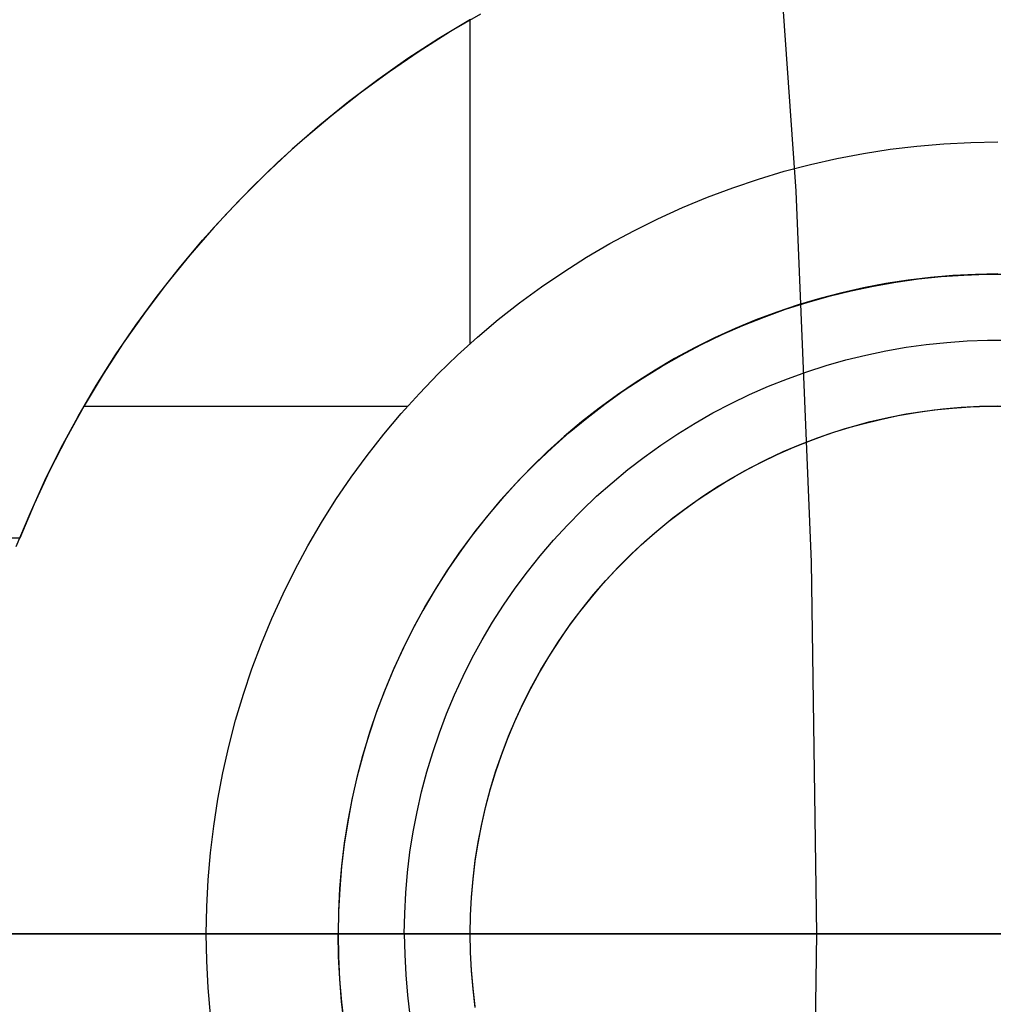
# Model space of a CAD drawing. Header units: millimetres. Extents: x 7986 to 9191, y -11326 to -10283.
# Tile 250 of 256: x 8635.64 to 8639.33, y -10666.08 to -10662.35. Entities that reach past the tile are written whole.
import ezdxf

# ---------------------------------------------------------------- set-up
doc = ezdxf.new("R2010")
doc.units = ezdxf.units.MM
doc.layers.add('BLANCO METALICO', color=7, linetype='Continuous', true_color=0xededed)
doc.layers.add('color', color=7, linetype='Continuous')

msp = doc.modelspace()

# ---------------------------------------------------------------- linework, layer by layer
at = {"color": 7, "true_color": 0xffffff}
for p, q in [((8638.5828, -10662.9963, 75.0231), (8638.485, -10661.5915, 75.0231)), ((8638.5828, -10662.9963, 75.0231), (8638.485, -10661.5915, 75.0231)), ((8638.6415, -10664.4032, 75.0231), (8638.5828, -10662.9963, 75.0231)), ((8638.6415, -10664.4032, 75.0231), (8638.5828, -10662.9963, 75.0231)), ((8638.6611, -10665.8112, 75.0231), (8638.6415, -10664.4032, 75.0231)), ((8638.6611, -10665.8112, 75.0231), (8638.6415, -10664.4032, 75.0231)), ((8635.8051, -10665.8112, 76.4304), (8635.4247, -10665.8112, 76.5516)), ((8635.4975, -10665.8112, 34.0594), (8640.0471, -10665.8112, 34.0594)), ((8636.1812, -10665.8112, 76.2968), (8635.8051, -10665.8112, 76.4304)), ((8636.5528, -10665.8112, 76.1508), (8636.1812, -10665.8112, 76.2968)), ((8636.9193, -10665.8112, 75.9927), (8636.5528, -10665.8112, 76.1508)), ((8637.2804, -10665.8112, 75.8226), (8636.9193, -10665.8112, 75.9927)), ((8637.6358, -10665.8112, 75.6407), (8637.2804, -10665.8112, 75.8226)), ((8637.9849, -10665.8112, 75.4471), (8637.6358, -10665.8112, 75.6407)), ((8638.3275, -10665.8112, 75.2422), (8637.9849, -10665.8112, 75.4471)), ((8638.6631, -10665.8112, 75.0261), (8638.3275, -10665.8112, 75.2422)), ((8638.6415, -10667.2193, 75.0231), (8638.6611, -10665.8112, 75.0231)), ((8638.6415, -10667.2193, 75.0231), (8638.6611, -10665.8112, 75.0231))]:
    msp.add_line(p, q, dxfattribs=at)
at = {"layer": 'BLANCO METALICO'}
for p, q in [((8637.3482, -10662.3468, 159.5815), (8637.2286, -10662.4186, 159.5815)), ((8637.2693, -10662.3935, 162.0815), (8637.3872, -10662.3246, 162.0815)), ((8637.3476, -10663.574, 162.0815), (8637.3476, -10662.3471, 162.0815)), ((8637.2286, -10662.4186, 159.5815), (8637.1115, -10662.4946, 159.5815)), ((8637.1538, -10662.4665, 162.0815), (8637.2693, -10662.3935, 162.0815)), ((8637.1115, -10662.4946, 159.5815), (8636.9972, -10662.5746, 159.5815)), ((8637.0409, -10662.5433, 162.0815), (8637.1538, -10662.4665, 162.0815)), ((8636.9306, -10662.624, 162.0815), (8637.0409, -10662.5433, 162.0815)), ((8636.9972, -10662.5746, 159.5815), (8636.8857, -10662.6586, 159.5815)), ((8636.8232, -10662.7084, 162.0815), (8636.9306, -10662.624, 162.0815)), ((8636.8857, -10662.6586, 159.5815), (8636.7772, -10662.7464, 159.5815)), ((8636.7188, -10662.7964, 162.0815), (8636.8232, -10662.7084, 162.0815)), ((8636.7772, -10662.7464, 159.5815), (8636.6719, -10662.8379, 159.5815)), ((8636.6174, -10662.8879, 162.0815), (8636.7188, -10662.7964, 162.0815)), ((8638.939, -10662.8382, 162.0815), (8639.0407, -10662.826, 162.0815)), ((8639.0407, -10662.826, 162.0815), (8639.1428, -10662.8172, 162.0815)), ((8639.1428, -10662.8172, 162.0815), (8639.2451, -10662.812, 162.0815)), ((8639.2451, -10662.812, 162.0815), (8639.3476, -10662.8102, 162.0815)), ((8636.6719, -10662.8379, 159.5815), (8636.5698, -10662.9331, 159.5815)), ((8638.7371, -10662.873, 162.0815), (8638.8377, -10662.8539, 162.0815)), ((8638.8377, -10662.8539, 162.0815), (8638.939, -10662.8382, 162.0815)), ((8636.5192, -10662.9828, 162.0815), (8636.6174, -10662.8879, 162.0815)), ((8638.538, -10662.9215, 162.0815), (8638.6371, -10662.8956, 162.0815)), ((8638.6371, -10662.8956, 162.0815), (8638.7371, -10662.873, 162.0815)), ((8636.5698, -10662.9331, 159.5815), (8636.471, -10663.0318, 159.5815)), ((8638.4398, -10662.9509, 162.0815), (8638.538, -10662.9215, 162.0815)), ((8638.3427, -10662.9835, 162.0815), (8638.4398, -10662.9509, 162.0815)), ((8636.4243, -10663.081, 162.0815), (8636.5192, -10662.9828, 162.0815)), ((8638.2467, -10663.0195, 162.0815), (8638.3427, -10662.9835, 162.0815)), ((8636.471, -10663.0318, 159.5815), (8636.3758, -10663.1338, 159.5815)), ((8638.1521, -10663.0587, 162.0815), (8638.2467, -10663.0195, 162.0815)), ((8636.3327, -10663.1824, 162.0815), (8636.4243, -10663.081, 162.0815)), ((8638.0588, -10663.1011, 162.0815), (8638.1521, -10663.0587, 162.0815)), ((8637.967, -10663.1467, 162.0815), (8638.0588, -10663.1011, 162.0815)), ((8636.3758, -10663.1338, 159.5815), (8636.2842, -10663.2391, 159.5815)), ((8637.8769, -10663.1954, 162.0815), (8637.967, -10663.1467, 162.0815)), ((8636.2448, -10663.2869, 162.0815), (8636.3327, -10663.1824, 162.0815)), ((8637.7884, -10663.2471, 162.0815), (8637.8769, -10663.1954, 162.0815)), ((8636.2842, -10663.2391, 159.5815), (8636.1964, -10663.3476, 159.5815)), ((8637.7018, -10663.3019, 162.0815), (8637.7884, -10663.2471, 162.0815)), ((8636.1604, -10663.3943, 162.0815), (8636.2448, -10663.2869, 162.0815)), ((8637.6171, -10663.3595, 162.0815), (8637.7018, -10663.3019, 162.0815)), ((8639.1769, -10663.3163, 161.5814), (8639.0919, -10663.3236, 161.5814)), ((8639.1321, -10663.3205, 156.5815), (8639.2182, -10663.3146, 156.5815)), ((8639.2622, -10663.3119, 161.5814), (8639.1769, -10663.3163, 161.5814)), ((8639.2182, -10663.3146, 156.5815), (8639.3044, -10663.3116, 156.5815)), ((8639.3476, -10663.3105, 161.5814), (8639.2622, -10663.3119, 161.5814)), ((8639.3044, -10663.3116, 156.5815), (8639.3907, -10663.3116, 156.5815)), ((8636.1964, -10663.3476, 159.5815), (8636.1123, -10663.459, 159.5815)), ((8638.9227, -10663.3469, 161.5814), (8638.8388, -10663.3628, 161.5814)), ((8638.8758, -10663.3562, 156.5815), (8638.9608, -10663.3413, 156.5815)), ((8639.0071, -10663.3338, 161.5814), (8638.9227, -10663.3469, 161.5814)), ((8638.9608, -10663.3413, 156.5815), (8639.0463, -10663.3295, 156.5815)), ((8639.0919, -10663.3236, 161.5814), (8639.0071, -10663.3338, 161.5814)), ((8639.0463, -10663.3295, 156.5815), (8639.1321, -10663.3205, 156.5815)), ((8637.5344, -10663.42, 162.0815), (8637.6171, -10663.3595, 162.0815)), ((8638.7555, -10663.3816, 161.5814), (8638.6729, -10663.4032, 161.5814)), ((8638.7075, -10663.3946, 156.5815), (8638.7913, -10663.3739, 156.5815)), ((8638.8388, -10663.3628, 161.5814), (8638.7555, -10663.3816, 161.5814)), ((8638.7913, -10663.3739, 156.5815), (8638.8758, -10663.3562, 156.5815)), ((8636.0797, -10663.5045, 162.0815), (8636.1604, -10663.3943, 162.0815)), ((8637.4538, -10663.4833, 162.0815), (8637.5344, -10663.42, 162.0815)), ((8638.5911, -10663.4277, 161.5814), (8638.5101, -10663.4549, 161.5814)), ((8638.5423, -10663.4445, 156.5815), (8638.6245, -10663.4181, 156.5815)), ((8638.6729, -10663.4032, 161.5814), (8638.5911, -10663.4277, 161.5814)), ((8638.6245, -10663.4181, 156.5815), (8638.7075, -10663.3946, 156.5815)), ((8636.1123, -10663.459, 159.5815), (8636.0322, -10663.5733, 159.5815)), ((8638.5101, -10663.4549, 161.5814), (8638.4302, -10663.4848, 161.5814)), ((8638.4611, -10663.4737, 156.5815), (8638.5423, -10663.4445, 156.5815)), ((8637.3754, -10663.5494, 162.0815), (8637.4538, -10663.4833, 162.0815)), ((8638.4302, -10663.4848, 161.5814), (8638.3513, -10663.5175, 161.5814)), ((8638.3809, -10663.5057, 156.5815), (8638.4611, -10663.4737, 156.5815)), ((8636.0029, -10663.6174, 162.0815), (8636.0797, -10663.5045, 162.0815)), ((8638.2242, -10663.5779, 156.5815), (8638.3019, -10663.5404, 156.5815)), ((8638.3513, -10663.5175, 161.5814), (8638.2736, -10663.5529, 161.5814)), ((8638.3019, -10663.5404, 156.5815), (8638.3809, -10663.5057, 156.5815)), ((8636.0322, -10663.5733, 159.5815), (8635.9562, -10663.6903, 159.5815)), ((8637.2994, -10663.618, 162.0815), (8637.3754, -10663.5494, 162.0815)), ((8638.1478, -10663.618, 156.5815), (8638.2242, -10663.5779, 156.5815)), ((8638.2736, -10663.5529, 161.5814), (8638.1971, -10663.5909, 161.5814)), ((8638.9995, -10663.5883, 156.8315), (8639.0764, -10663.5776, 156.8315)), ((8639.0764, -10663.5776, 156.8315), (8639.1536, -10663.5696, 156.8315)), ((8639.1536, -10663.5696, 156.8315), (8639.2311, -10663.5642, 156.8315)), ((8639.2311, -10663.5642, 156.8315), (8639.3088, -10663.5616, 156.8315)), ((8639.3088, -10663.5616, 156.8315), (8639.3864, -10663.5616, 156.8315)), ((8638.1971, -10663.5909, 161.5814), (8638.122, -10663.6314, 161.5814)), ((8638.8469, -10663.6176, 156.8315), (8638.9229, -10663.6017, 156.8315)), ((8638.9229, -10663.6017, 156.8315), (8638.9995, -10663.5883, 156.8315)), ((8635.9299, -10663.7329, 162.0815), (8636.0029, -10663.6174, 162.0815)), ((8637.2257, -10663.6892, 162.0815), (8637.2994, -10663.618, 162.0815)), ((8638.122, -10663.6314, 161.5814), (8638.0483, -10663.6745, 161.5814)), ((8638.0728, -10663.6607, 156.5815), (8638.1478, -10663.618, 156.5815)), ((8638.6968, -10663.6574, 156.8315), (8638.7715, -10663.6362, 156.8315)), ((8638.7715, -10663.6362, 156.8315), (8638.8469, -10663.6176, 156.8315)), ((8637.1545, -10663.7629, 162.0815), (8637.2257, -10663.6892, 162.0815)), ((8638.0483, -10663.6745, 161.5814), (8637.9761, -10663.7202, 161.5814)), ((8637.9993, -10663.706, 156.5815), (8638.0728, -10663.6607, 156.5815)), ((8638.5497, -10663.7074, 156.8315), (8638.6228, -10663.6812, 156.8315)), ((8638.6228, -10663.6812, 156.8315), (8638.6968, -10663.6574, 156.8315)), ((8635.9562, -10663.6903, 159.5815), (8635.8842, -10663.8099, 159.5815)), ((8637.9761, -10663.7202, 161.5814), (8637.9055, -10663.7682, 161.5814)), ((8637.9274, -10663.7538, 156.5815), (8637.9993, -10663.706, 156.5815)), ((8638.4776, -10663.7362, 156.8315), (8638.5497, -10663.7074, 156.8315)), ((8635.861, -10663.8508, 162.0815), (8635.9299, -10663.7329, 162.0815)), ((8637.0859, -10663.839, 162.0815), (8637.1545, -10663.7629, 162.0815)), ((8637.8573, -10663.804, 156.5815), (8637.9274, -10663.7538, 156.5815)), ((8638.4065, -10663.7675, 156.8315), (8638.4776, -10663.7362, 156.8315)), ((8637.9055, -10663.7682, 161.5814), (8637.8366, -10663.8186, 161.5814)), ((8638.2677, -10663.8373, 156.8315), (8638.3365, -10663.8012, 156.8315)), ((8638.3365, -10663.8012, 156.8315), (8638.4065, -10663.7675, 156.8315)), ((8635.8842, -10663.8099, 159.5815), (8635.8165, -10663.932, 159.5815)), ((8635.8835, -10663.8112, 162.0815), (8637.1104, -10663.8112, 162.0815)), ((8637.0198, -10663.9174, 162.0815), (8637.0859, -10663.839, 162.0815)), ((8637.8366, -10663.8186, 161.5814), (8637.7694, -10663.8714, 161.5814)), ((8637.7889, -10663.8566, 156.5815), (8637.8573, -10663.804, 156.5815)), ((8638.2002, -10663.8757, 156.8315), (8638.2677, -10663.8373, 156.8315)), ((8638.9701, -10663.8472, 157.0815), (8639.0381, -10663.8353, 157.0815)), ((8639.0002, -10663.841, 161.0815), (8639.0692, -10663.8301, 161.0815)), ((8639.0381, -10663.8353, 157.0815), (8639.1065, -10663.8258, 157.0815)), ((8639.0692, -10663.8301, 161.0815), (8639.1385, -10663.8216, 161.0815)), ((8639.1065, -10663.8258, 157.0815), (8639.1752, -10663.8187, 157.0815)), ((8639.1385, -10663.8216, 161.0815), (8639.2081, -10663.8155, 161.0815)), ((8639.1752, -10663.8187, 157.0815), (8639.2441, -10663.8139, 157.0815)), ((8639.2081, -10663.8155, 161.0815), (8639.2778, -10663.8118, 161.0815)), ((8639.2441, -10663.8139, 157.0815), (8639.3131, -10663.8115, 157.0815)), ((8639.2778, -10663.8118, 161.0815), (8639.3476, -10663.8106, 161.0815)), ((8639.3131, -10663.8115, 157.0815), (8639.3821, -10663.8115, 157.0815)), ((8635.7961, -10663.971, 162.0815), (8635.861, -10663.8508, 162.0815)), ((8637.7694, -10663.8714, 161.5814), (8637.7041, -10663.9264, 161.5814)), ((8637.7223, -10663.9116, 156.5815), (8637.7889, -10663.8566, 156.5815)), ((8638.1341, -10663.9165, 156.8315), (8638.2002, -10663.8757, 156.8315)), ((8638.7962, -10663.8881, 161.0815), (8638.8636, -10663.8701, 161.0815)), ((8638.8355, -10663.8779, 157.0815), (8638.9026, -10663.8614, 157.0815)), ((8638.8636, -10663.8701, 161.0815), (8638.9317, -10663.8544, 161.0815)), ((8638.9026, -10663.8614, 157.0815), (8638.9701, -10663.8472, 157.0815)), ((8638.9317, -10663.8544, 161.0815), (8639.0002, -10663.841, 161.0815)), ((8637.6577, -10663.9688, 156.5815), (8637.7223, -10663.9116, 156.5815)), ((8638.6634, -10663.9313, 161.0815), (8638.7294, -10663.9086, 161.0815)), ((8638.7034, -10663.9178, 157.0815), (8638.7691, -10663.8967, 157.0815)), ((8638.7294, -10663.9086, 161.0815), (8638.7962, -10663.8881, 161.0815)), ((8638.7691, -10663.8967, 157.0815), (8638.8355, -10663.8779, 157.0815)), ((8635.8165, -10663.932, 159.5815), (8635.7531, -10664.0563, 159.5815)), ((8636.9566, -10663.9979, 162.0815), (8637.0198, -10663.9174, 162.0815)), ((8637.7041, -10663.9264, 161.5814), (8637.6407, -10663.9836, 161.5814)), ((8638.0695, -10663.9595, 156.8315), (8638.1341, -10663.9165, 156.8315)), ((8638.5743, -10663.9668, 157.0815), (8638.6384, -10663.9412, 157.0815)), ((8638.5982, -10663.9563, 161.0815), (8638.6634, -10663.9313, 161.0815)), ((8638.6384, -10663.9412, 157.0815), (8638.7034, -10663.9178, 157.0815)), ((8635.7353, -10664.0933, 162.0815), (8635.7961, -10663.971, 162.0815)), ((8637.6407, -10663.9836, 161.5814), (8637.5793, -10664.0429, 161.5814)), ((8637.5952, -10664.0283, 156.5815), (8637.6577, -10663.9688, 156.5815)), ((8638.0063, -10664.0047, 156.8315), (8638.0695, -10663.9595, 156.8315)), ((8638.4707, -10664.0131, 161.0815), (8638.5339, -10663.9836, 161.0815)), ((8638.5111, -10663.9946, 157.0815), (8638.5743, -10663.9668, 157.0815)), ((8638.5339, -10663.9836, 161.0815), (8638.5982, -10663.9563, 161.0815)), ((8636.896, -10664.0806, 162.0815), (8636.9566, -10663.9979, 162.0815)), ((8637.9447, -10664.0521, 156.8315), (8638.0063, -10664.0047, 156.8315)), ((8638.3877, -10664.0566, 157.0815), (8638.4489, -10664.0245, 157.0815)), ((8638.4084, -10664.0448, 161.0815), (8638.4707, -10664.0131, 161.0815)), ((8638.4489, -10664.0245, 157.0815), (8638.5111, -10663.9946, 157.0815)), ((8635.7531, -10664.0563, 159.5815), (8635.6941, -10664.1828, 159.5815)), ((8637.5793, -10664.0429, 161.5814), (8637.52, -10664.1043, 161.5814)), ((8637.5347, -10664.0898, 156.5815), (8637.5952, -10664.0283, 156.5815)), ((8637.8849, -10664.1016, 156.8315), (8637.9447, -10664.0521, 156.8315)), ((8638.3277, -10664.0908, 157.0815), (8638.3877, -10664.0566, 157.0815)), ((8638.3474, -10664.0787, 161.0815), (8638.4084, -10664.0448, 161.0815)), ((8635.6788, -10664.2176, 162.0815), (8635.7353, -10664.0933, 162.0815)), ((8636.8384, -10664.1654, 162.0815), (8636.896, -10664.0806, 162.0815)), ((8637.4763, -10664.1534, 156.5815), (8637.5347, -10664.0898, 156.5815)), ((8638.269, -10664.127, 157.0815), (8638.3277, -10664.0908, 157.0815)), ((8638.2875, -10664.1147, 161.0815), (8638.3474, -10664.0787, 161.0815)), ((8637.52, -10664.1043, 161.5814), (8637.4628, -10664.1677, 161.5814)), ((8637.8267, -10664.1531, 156.8315), (8637.8849, -10664.1016, 156.8315)), ((8638.2115, -10664.1653, 157.0815), (8638.269, -10664.127, 157.0815)), ((8638.229, -10664.1527, 161.0815), (8638.2875, -10664.1147, 161.0815)), ((8636.7837, -10664.252, 162.0815), (8636.8384, -10664.1654, 162.0815)), ((8637.4628, -10664.1677, 161.5814), (8637.4077, -10664.233, 161.5814)), ((8637.4202, -10664.219, 156.5815), (8637.4763, -10664.1534, 156.5815)), ((8637.7704, -10664.2066, 156.8315), (8637.8267, -10664.1531, 156.8315)), ((8638.1553, -10664.2055, 157.0815), (8638.2115, -10664.1653, 157.0815)), ((8638.1718, -10664.1928, 161.0815), (8638.229, -10664.1527, 161.0815)), ((8635.6941, -10664.1828, 159.5815), (8635.6395, -10664.3112, 159.5815)), ((8637.716, -10664.262, 156.8315), (8637.7704, -10664.2066, 156.8315)), ((8638.1006, -10664.2476, 157.0815), (8638.1553, -10664.2055, 157.0815)), ((8638.116, -10664.2348, 161.0815), (8638.1718, -10664.1928, 161.0815)), ((8635.6265, -10664.3438, 162.0815), (8635.6788, -10664.2176, 162.0815)), ((8637.4077, -10664.233, 161.5814), (8637.355, -10664.3002, 161.5814)), ((8637.3664, -10664.2865, 156.5815), (8637.4202, -10664.219, 156.5815)), ((8638.0474, -10664.2915, 157.0815), (8638.1006, -10664.2476, 157.0815)), ((8638.0618, -10664.2787, 161.0815), (8638.116, -10664.2348, 161.0815)), ((8636.7319, -10664.3404, 162.0815), (8636.7837, -10664.252, 162.0815)), ((8637.315, -10664.3558, 156.5815), (8637.3664, -10664.2865, 156.5815)), ((8637.6634, -10664.3192, 156.8315), (8637.716, -10664.262, 156.8315)), ((8638.0091, -10664.3245, 161.0815), (8638.0618, -10664.2787, 161.0815)), ((8635.6395, -10664.3112, 159.5815), (8626.2371, -10664.3112, 159.5815)), ((8635.6391, -10664.3123, 161.521), (8635.6395, -10664.3112, 159.5815)), ((8637.355, -10664.3002, 161.5814), (8637.3046, -10664.3691, 161.5814)), ((8637.613, -10664.3782, 156.8315), (8637.6634, -10664.3192, 156.8315)), ((8637.9957, -10664.3373, 157.0815), (8638.0474, -10664.2915, 157.0815)), ((8636.6833, -10664.4306, 162.0815), (8636.7319, -10664.3404, 162.0815)), ((8637.2659, -10664.4268, 156.5815), (8637.315, -10664.3558, 156.5815)), ((8637.9457, -10664.3849, 157.0815), (8637.9957, -10664.3373, 157.0815)), ((8637.958, -10664.3722, 161.0815), (8638.0091, -10664.3245, 161.0815)), ((8637.3046, -10664.3691, 161.5814), (8637.2565, -10664.4397, 161.5814)), ((8637.5645, -10664.4389, 156.8315), (8637.613, -10664.3782, 156.8315)), ((8637.8973, -10664.4341, 157.0815), (8637.9457, -10664.3849, 157.0815)), ((8637.9086, -10664.4215, 161.0815), (8637.958, -10664.3722, 161.0815)), ((8636.6377, -10664.5224, 162.0815), (8636.6833, -10664.4306, 162.0815)), ((8637.2194, -10664.4995, 156.5815), (8637.2659, -10664.4268, 156.5815)), ((8637.8506, -10664.485, 157.0815), (8637.8973, -10664.4341, 157.0815)), ((8637.861, -10664.4726, 161.0815), (8637.9086, -10664.4215, 161.0815)), ((8637.2565, -10664.4397, 161.5814), (8637.2109, -10664.5119, 161.5814)), ((8637.5182, -10664.5013, 156.8315), (8637.5645, -10664.4389, 156.8315)), ((8637.8152, -10664.5253, 161.0815), (8637.861, -10664.4726, 161.0815)), ((8637.1754, -10664.5737, 156.5815), (8637.2194, -10664.4995, 156.5815)), ((8637.4741, -10664.5652, 156.8315), (8637.5182, -10664.5013, 156.8315)), ((8637.8057, -10664.5374, 157.0815), (8637.8506, -10664.485, 157.0815)), ((8636.5953, -10664.6157, 162.0815), (8636.6377, -10664.5224, 162.0815)), ((8637.2109, -10664.5119, 161.5814), (8637.1678, -10664.5856, 161.5814)), ((8637.7627, -10664.5914, 157.0815), (8637.8057, -10664.5374, 157.0815)), ((8637.7713, -10664.5796, 161.0815), (8637.8152, -10664.5253, 161.0815)), ((8637.1678, -10664.5856, 161.5814), (8637.1272, -10664.6607, 161.5814)), ((8637.134, -10664.6494, 156.5815), (8637.1754, -10664.5737, 156.5815)), ((8637.4322, -10664.6306, 156.8315), (8637.4741, -10664.5652, 156.8315)), ((8637.7292, -10664.6354, 161.0815), (8637.7713, -10664.5796, 161.0815)), ((8636.5561, -10664.7103, 162.0815), (8636.5953, -10664.6157, 162.0815)), ((8637.7215, -10664.6469, 157.0815), (8637.7627, -10664.5914, 157.0815)), ((8637.0952, -10664.7265, 156.5815), (8637.134, -10664.6494, 156.5815)), ((8637.3926, -10664.6975, 156.8315), (8637.4322, -10664.6306, 156.8315)), ((8637.6823, -10664.7037, 157.0815), (8637.7215, -10664.6469, 157.0815)), ((8637.6892, -10664.6926, 161.0815), (8637.7292, -10664.6354, 161.0815)), ((8637.1272, -10664.6607, 161.5814), (8637.0892, -10664.7372, 161.5814)), ((8637.3553, -10664.7656, 156.8315), (8637.3926, -10664.6975, 156.8315)), ((8637.6512, -10664.7511, 161.0815), (8637.6892, -10664.6926, 161.0815)), ((8636.5201, -10664.8063, 162.0815), (8636.5561, -10664.7103, 162.0815)), ((8637.0591, -10664.8049, 156.5815), (8637.0952, -10664.7265, 156.5815)), ((8637.645, -10664.7618, 157.0815), (8637.6823, -10664.7037, 157.0815)), ((8637.0892, -10664.7372, 161.5814), (8637.0539, -10664.8149, 161.5814)), ((8637.3204, -10664.835, 156.8315), (8637.3553, -10664.7656, 156.8315)), ((8637.6098, -10664.8212, 157.0815), (8637.645, -10664.7618, 157.0815)), ((8637.6152, -10664.811, 161.0815), (8637.6512, -10664.7511, 161.0815)), ((8636.4875, -10664.9034, 162.0815), (8636.5201, -10664.8063, 162.0815)), ((8637.0257, -10664.8845, 156.5815), (8637.0591, -10664.8049, 156.5815)), ((8637.0539, -10664.8149, 161.5814), (8637.0212, -10664.8938, 161.5814)), ((8637.2879, -10664.9055, 156.8315), (8637.3204, -10664.835, 156.8315)), ((8637.5767, -10664.8818, 157.0815), (8637.6098, -10664.8212, 157.0815)), ((8637.5814, -10664.872, 161.0815), (8637.6152, -10664.811, 161.0815)), ((8637.5457, -10664.9435, 157.0815), (8637.5767, -10664.8818, 157.0815)), ((8637.5497, -10664.9343, 161.0815), (8637.5814, -10664.872, 161.0815)), ((8636.4582, -10665.0016, 162.0815), (8636.4875, -10664.9034, 162.0815)), ((8637.0212, -10664.8938, 161.5814), (8636.9912, -10664.9738, 161.5814)), ((8636.9951, -10664.9652, 156.5815), (8637.0257, -10664.8845, 156.5815)), ((8637.2579, -10664.9772, 156.8315), (8637.2879, -10664.9055, 156.8315)), ((8637.5168, -10665.0062, 157.0815), (8637.5457, -10664.9435, 157.0815)), ((8637.5202, -10664.9976, 161.0815), (8637.5497, -10664.9343, 161.0815)), ((8636.9912, -10664.9738, 161.5814), (8636.964, -10665.0547, 161.5814)), ((8636.9673, -10665.0469, 156.5815), (8636.9951, -10664.9652, 156.5815)), ((8637.2304, -10665.0498, 156.8315), (8637.2579, -10664.9772, 156.8315)), ((8636.4322, -10665.1007, 162.0815), (8636.4582, -10665.0016, 162.0815)), ((8637.4901, -10665.0698, 157.0815), (8637.5168, -10665.0062, 157.0815)), ((8637.4929, -10665.0618, 161.0815), (8637.5202, -10664.9976, 161.0815)), ((8636.964, -10665.0547, 161.5814), (8636.9396, -10665.1365, 161.5814)), ((8636.9423, -10665.1295, 156.5815), (8636.9673, -10665.0469, 156.5815)), ((8637.2053, -10665.1233, 156.8315), (8637.2304, -10665.0498, 156.8315)), ((8637.4656, -10665.1344, 157.0815), (8637.4901, -10665.0698, 157.0815)), ((8637.4679, -10665.127, 161.0815), (8637.4929, -10665.0618, 161.0815)), ((8636.4097, -10665.2007, 162.0815), (8636.4322, -10665.1007, 162.0815)), ((8636.9396, -10665.1365, 161.5814), (8636.918, -10665.2191, 161.5814)), ((8636.9202, -10665.2129, 156.5815), (8636.9423, -10665.1295, 156.5815)), ((8637.1829, -10665.1977, 156.8315), (8637.2053, -10665.1233, 156.8315)), ((8637.4434, -10665.1998, 157.0815), (8637.4656, -10665.1344, 157.0815)), ((8637.4451, -10665.193, 161.0815), (8637.4679, -10665.127, 161.0815)), ((8636.3905, -10665.3013, 162.0815), (8636.4097, -10665.2007, 162.0815)), ((8636.918, -10665.2191, 161.5814), (8636.8992, -10665.3024, 161.5814)), ((8636.901, -10665.2971, 156.5815), (8636.9202, -10665.2129, 156.5815)), ((8637.163, -10665.2728, 156.8315), (8637.1829, -10665.1977, 156.8315)), ((8637.4234, -10665.2659, 157.0815), (8637.4434, -10665.1998, 157.0815)), ((8637.4247, -10665.2598, 161.0815), (8637.4451, -10665.193, 161.0815)), ((8637.1457, -10665.3485, 156.8315), (8637.163, -10665.2728, 156.8315)), ((8637.4057, -10665.3326, 157.0815), (8637.4234, -10665.2659, 157.0815)), ((8637.4067, -10665.3273, 161.0815), (8637.4247, -10665.2598, 161.0815)), ((8636.3749, -10665.4026, 162.0815), (8636.3905, -10665.3013, 162.0815)), ((8636.8992, -10665.3024, 161.5814), (8636.8832, -10665.3863, 161.5814)), ((8636.8847, -10665.3818, 156.5815), (8636.901, -10665.2971, 156.5815)), ((8637.391, -10665.3953, 161.0815), (8637.4067, -10665.3273, 161.0815)), ((8637.131, -10665.4248, 156.8315), (8637.1457, -10665.3485, 156.8315)), ((8637.3904, -10665.3999, 157.0815), (8637.4057, -10665.3326, 157.0815)), ((8636.3627, -10665.5043, 162.0815), (8636.3749, -10665.4026, 162.0815)), ((8636.8832, -10665.3863, 161.5814), (8636.8701, -10665.4707, 161.5814)), ((8636.8714, -10665.4671, 156.5815), (8636.8847, -10665.3818, 156.5815)), ((8637.3773, -10665.4677, 157.0815), (8637.3904, -10665.3999, 157.0815)), ((8637.3776, -10665.4638, 161.0815), (8637.391, -10665.3953, 161.0815)), ((8637.119, -10665.5015, 156.8315), (8637.131, -10665.4248, 156.8315)), ((8636.8701, -10665.4707, 161.5814), (8636.86, -10665.5555, 161.5814)), ((8636.861, -10665.5528, 156.5815), (8636.8714, -10665.4671, 156.5815)), ((8637.3666, -10665.5359, 157.0815), (8637.3773, -10665.4677, 157.0815)), ((8637.3667, -10665.5328, 161.0815), (8637.3776, -10665.4638, 161.0815)), ((8636.3539, -10665.6064, 162.0815), (8636.3627, -10665.5043, 162.0815)), ((8637.1097, -10665.5786, 156.8315), (8637.119, -10665.5015, 156.8315)), ((8636.86, -10665.5555, 161.5814), (8636.8527, -10665.6406, 161.5814)), ((8636.8536, -10665.6387, 156.5815), (8636.861, -10665.5528, 156.5815)), ((8637.3582, -10665.6021, 161.0815), (8637.3667, -10665.5328, 161.0815)), ((8637.3583, -10665.6045, 157.0815), (8637.3666, -10665.5359, 157.0815)), ((8637.103, -10665.656, 156.8315), (8637.1097, -10665.5786, 156.8315)), ((8636.3487, -10665.7088, 162.0815), (8636.3539, -10665.6064, 162.0815)), ((8637.3521, -10665.6717, 161.0815), (8637.3582, -10665.6021, 161.0815)), ((8637.3524, -10665.6732, 157.0815), (8637.3583, -10665.6045, 157.0815)), ((8636.8527, -10665.6406, 161.5814), (8636.8483, -10665.7258, 161.5814)), ((8636.8491, -10665.7249, 156.5815), (8636.8536, -10665.6387, 156.5815)), ((8637.0989, -10665.7336, 156.8315), (8637.103, -10665.656, 156.8315)), ((8637.3485, -10665.7414, 161.0815), (8637.3521, -10665.6717, 161.0815)), ((8637.3488, -10665.7422, 157.0815), (8637.3524, -10665.6732, 157.0815)), ((8636.347, -10665.8112, 162.0815), (8636.3487, -10665.7088, 162.0815)), ((8636.8483, -10665.7258, 161.5814), (8636.8469, -10665.8112, 161.5814)), ((8636.8476, -10665.8112, 156.5815), (8636.8491, -10665.7249, 156.5815)), ((8637.0976, -10665.8112, 156.8315), (8637.0989, -10665.7336, 156.8315)), ((8637.3473, -10665.8112, 161.0815), (8637.3485, -10665.7414, 161.0815)), ((8637.3476, -10665.8112, 157.0815), (8637.3488, -10665.7422, 157.0815)), ((8613.4627, -10665.8112, 139.9653), (8686.6627, -10665.8112, 139.9653)), ((8686.6627, -10665.8112, 139.1653), (8613.9627, -10665.8112, 139.1653)), ((8626.0116, -10665.8112, 156.5815), (8636.8476, -10665.8112, 156.5815)), ((8636.347, -10665.8112, 162.0815), (8635.3476, -10665.8112, 162.0815)), ((8637.3471, -10665.8112, 161.0813), (8636.3468, -10665.8112, 162.0813)), ((8637.3471, -10665.8112, 161.0813), (8636.3468, -10665.8112, 162.0813)), ((8636.3487, -10665.9137, 162.0815), (8636.347, -10665.8112, 162.0815)), ((8637.3473, -10665.8112, 161.0815), (8636.347, -10665.8112, 162.0815)), ((8636.8483, -10665.8966, 161.5814), (8636.8469, -10665.8112, 161.5814)), ((8636.8491, -10665.8975, 156.5815), (8636.8476, -10665.8112, 156.5815)), ((8636.8476, -10665.8112, 156.5815), (8637.3476, -10665.8112, 157.0815)), ((8637.0976, -10665.8112, 156.8315), (8637.0989, -10665.8889, 156.8315)), ((8637.3485, -10665.881, 161.0815), (8637.3473, -10665.8112, 161.0815)), ((8637.3476, -10665.8112, 157.0815), (8637.3473, -10665.8112, 161.0815)), ((8637.3488, -10665.8803, 157.0815), (8637.3476, -10665.8112, 157.0815)), ((8637.0989, -10665.8889, 156.8315), (8637.103, -10665.9665, 156.8315)), ((8637.3521, -10665.9508, 161.0815), (8637.3485, -10665.881, 161.0815)), ((8637.3524, -10665.9492, 157.0815), (8637.3488, -10665.8803, 157.0815)), ((8636.3539, -10666.016, 162.0815), (8636.3487, -10665.9137, 162.0815)), ((8636.8527, -10665.9819, 161.5814), (8636.8483, -10665.8966, 161.5814)), ((8636.8536, -10665.9837, 156.5815), (8636.8491, -10665.8975, 156.5815)), ((8637.3582, -10666.0203, 161.0815), (8637.3521, -10665.9508, 161.0815)), ((8637.3583, -10666.018, 157.0815), (8637.3524, -10665.9492, 157.0815)), ((8636.86, -10666.067, 161.5814), (8636.8527, -10665.9819, 161.5814)), ((8636.861, -10666.0697, 156.5815), (8636.8536, -10665.9837, 156.5815)), ((8637.103, -10665.9665, 156.8315), (8637.1097, -10666.0438, 156.8315)), ((8636.3627, -10666.1181, 162.0815), (8636.3539, -10666.016, 162.0815)), ((8637.3667, -10666.0896, 161.0815), (8637.3582, -10666.0203, 161.0815)), ((8637.3666, -10666.0865, 157.0815), (8637.3583, -10666.018, 157.0815)), ((8636.8701, -10666.1517, 161.5814), (8636.86, -10666.067, 161.5814)), ((8636.8714, -10666.1554, 156.5815), (8636.861, -10666.0697, 156.5815)), ((8637.1097, -10666.0438, 156.8315), (8637.119, -10666.1209, 156.8315))]:
    msp.add_line(p, q, dxfattribs=at)
at = {"layer": 'color'}
msp.add_line((8515.463, -10665.8112, 17.5594), (8661.463, -10665.8112, 17.5594), dxfattribs=at)

doc.saveas('drawing.dxf')
